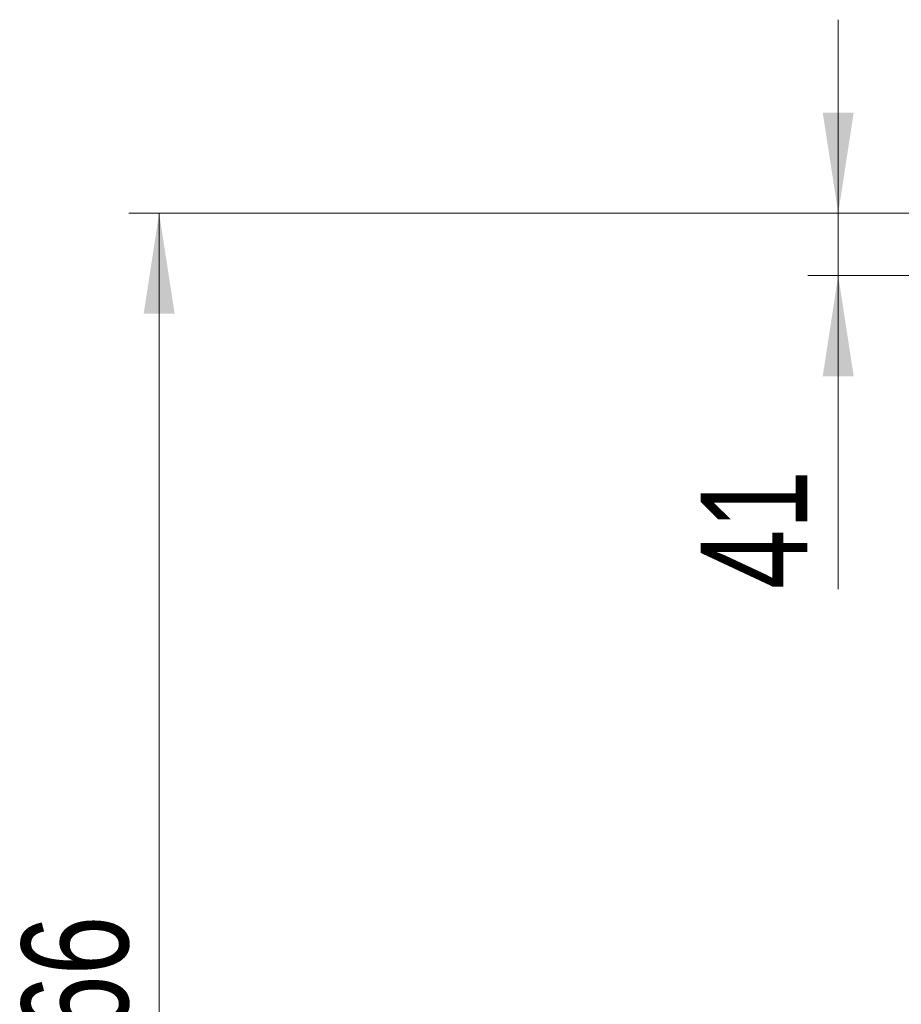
# Model space of a CAD drawing. Header units: millimetres. Extents: x 59 to 179, y 79 to 258.
# Tile 8 of 18: x 59 to 88, y 165 to 197. Entities that reach past the tile are written whole.
import ezdxf

# ---------------------------------------------------------------- set-up
doc = ezdxf.new("R2010")
doc.units = ezdxf.units.MM
doc.styles.add('SLDTEXTSTYLE0', font='TXT', dxfattribs={"width": 0.75})
doc.dimstyles.new('SLDDIMSTYLE0', dxfattribs={"dimtxt": 3.5, "dimasz": 3.302, "dimexe": 0, "dimexo": 0.0625, "dimgap": 0.875, "dimtad": 1, "dimdec": 0, "dimlfac": 20, "dimrnd": 1e-09, "dimzin": 12, "dimdsep": 46, "dimtxsty": 'SLDTEXTSTYLE0', "dimsah": 1, "dimcen": 0.09, "dimadec": 0, "dimazin": 3, "dimtfac": 1, "dimtdec": 0, "dimtofl": 0, "dimtmove": 0, "dimatfit": 3, "dimfxl": 0, "dimfrac": 2, "dimtolj": 1, "dimtzin": 12, "dimarcsym": 0})
doc.dimstyles.new('SLDDIMSTYLE1', dxfattribs={"dimtxt": 3.5, "dimasz": 3.302, "dimexe": 0, "dimexo": 0.0625, "dimgap": 0.875, "dimtad": 1, "dimdec": 0, "dimlfac": 20, "dimrnd": 1e-09, "dimzin": 12, "dimdsep": 46, "dimtxsty": 'SLDTEXTSTYLE0', "dimsah": 1, "dimcen": 0.09, "dimadec": 0, "dimazin": 3, "dimtfac": 1, "dimtdec": 0, "dimtmove": 0, "dimatfit": 0, "dimfxl": 0, "dimfrac": 2, "dimtolj": 1, "dimtzin": 12, "dimarcsym": 0})

# ---------------------------------------------------------------- blocks, each defined once
blk = doc.blocks.new('_D')
at = {"color": 7, "linetype": 'Continuous', "lineweight": 0}
for p, q in [((94.119, 190.579), (62.267, 190.579)), ((63.267, 190.579), (63.267, 132.301)), ((95.817, 132.301), (62.267, 132.301))]:
    blk.add_line(p, q, dxfattribs=at)
at = {"color": 7, "linetype": 'Continuous', "lineweight": 18}
for points in [[(63.267, 190.579), (62.759, 187.277), (63.775, 187.277)], [(63.267, 132.301), (63.775, 135.603), (62.759, 135.603)]]:
    blk.add_solid(points, dxfattribs=at)
at = {"color": 7, "linetype": 'Continuous', "lineweight": 18, "insert": (58.755, 159.712), "char_height": 3.5, "attachment_point": 1, "rotation": 90, "style": 'SLDTEXTSTYLE0'}
blk.add_mtext('1166', dxfattribs=at)
blk = doc.blocks.new('_D_2')
at = {"color": 7, "linetype": 'Continuous', "lineweight": 0}
for p, q in [((85.54, 190.579), (85.54, 196.929)), ((94.119, 190.579), (84.54, 190.579)), ((85.54, 190.579), (85.54, 188.529)), ((93.619, 188.529), (84.54, 188.529)), ((85.54, 188.529), (85.54, 178.244))]:
    blk.add_line(p, q, dxfattribs=at)
at = {"color": 7, "linetype": 'Continuous', "lineweight": 18}
for points in [[(85.54, 190.579), (86.048, 193.881), (85.032, 193.881)], [(85.54, 188.529), (85.032, 185.227), (86.048, 185.227)]]:
    blk.add_solid(points, dxfattribs=at)
at = {"color": 7, "linetype": 'Continuous', "lineweight": 18, "insert": (81.028, 178.244), "char_height": 3.5, "attachment_point": 1, "rotation": 90, "style": 'SLDTEXTSTYLE0'}
blk.add_mtext('41', dxfattribs=at)

msp = doc.modelspace()

# ---------------------------------------------------------------- dimensions: what is measured, and where the dimension line sits
at = {"color": 7, "linetype": 'Continuous', "lineweight": 18}
for base, p2, dimstyle, picture, middle in [((85.54, 188.529), (94.619, 188.529), 'SLDDIMSTYLE1', '_D_2', (85.54, 180.83)), ((63.267, 132.301), (96.817, 132.301), 'SLDDIMSTYLE0', '_D', (63.267, 164.884))]:
    dim = msp.add_linear_dim(base=base, p1=(95.119, 190.579), p2=p2, angle=90, dimstyle=dimstyle, dxfattribs=at)
    dim.commit()
    dim.dimension.update_dxf_attribs({"geometry": picture, "text_midpoint": middle, "dimtype": 160})

doc.saveas('drawing.dxf')
